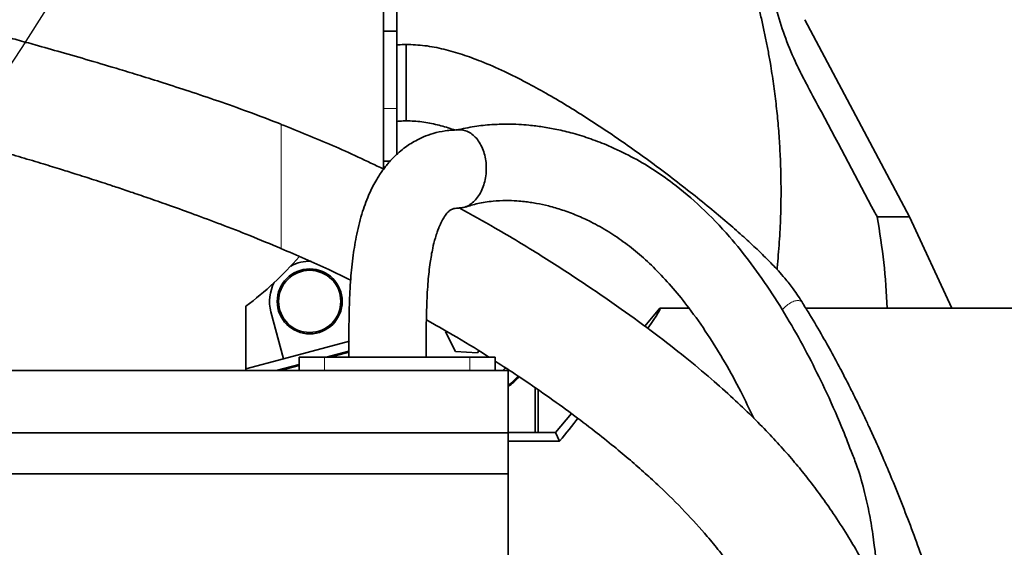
# Model space of a CAD drawing. Header units: millimetres. Extents: x 0 to 11920, y 0 to 8400.
# Tile 9 of 46: x 2851 to 3108, y 4484 to 4622. Entities that reach past the tile are written whole.
import ezdxf

# ---------------------------------------------------------------- set-up
doc = ezdxf.new("R2010")
doc.units = ezdxf.units.MM
doc.header["$LTSCALE"] = 20
doc.layers.add('THICK_LINE', color=7, linetype='Continuous')
doc.styles.add('SLDTEXTSTYLE0', font='TXT', dxfattribs={"width": 0.605})
doc.dimstyles.new('SLDDIMSTYLE2', dxfattribs={"dimtxt": 70, "dimasz": 70, "dimexe": 0, "dimexo": 0.0625, "dimgap": 17.5, "dimtad": 1, "dimdec": 0, "dimrnd": 1e-09, "dimzin": 12, "dimdsep": 46, "dimtxsty": 'SLDTEXTSTYLE0', "dimsah": 1, "dimcen": 0.09, "dimadec": 0, "dimazin": 3, "dimtfac": 1, "dimtofl": 0, "dimtmove": 0, "dimatfit": 3, "dimfxl": 1, "dimfrac": 2, "dimtolj": 1, "dimtzin": 12, "dimarcsym": 0})

# ---------------------------------------------------------------- blocks, each defined once
blk = doc.blocks.new('_D_5')
at = {"layer": 'THICK_LINE'}
for p, q in [((2896.89, 6594.43), (5427.81, 6594.43)), ((5397.81, 3390.53), (5397.81, 6594.43)), ((2895.99, 3390.53), (5427.81, 3390.53))]:
    blk.add_line(p, q, dxfattribs=at)
for points in [[(5397.81, 6594.43), (5387.81, 6524.43), (5407.81, 6524.43)], [(5397.81, 3390.53), (5407.81, 3460.53), (5387.81, 3460.53)]]:
    blk.add_solid(points, dxfattribs=at)
at = {"layer": 'THICK_LINE', "insert": (5307.57, 4885.54), "char_height": 70, "attachment_point": 1, "rotation": 90, "style": 'SLDTEXTSTYLE0'}
blk.add_mtext('3204', dxfattribs=at)

msp = doc.modelspace()

# ---------------------------------------------------------------- linework, layer by layer
at = {"color": 7, "linetype": 'Continuous', "lineweight": 35}
for p, q in [((2945.9933594, 4583.366061), (2945.9933594, 4673.4300053)), ((2949.4933594, 4639.6514612), (2949.4933594, 4619.4300053)), ((3056.1761377, 4622.4158601), (3083.6077261, 4570.8064371)), ((2949.4933594, 4619.4300053), (2945.9933594, 4619.4300053)), ((2949.4933594, 4619.4300053), (2949.4933594, 4599.2085493)), ((2949.4933594, 4599.2085493), (2949.4933594, 4587.0988312)), ((2945.9933594, 4585.4300053), (2947.752606, 4585.4300053)), ((3083.6077261, 4570.8064371), (3075.1423767, 4570.8064371)), ((3083.6077261, 4570.8064371), (3094.689925, 4546.9300053)), ((2909.9933594, 4530.6018477), (2909.9933594, 4547.4300053)), ((2916.5618163, 4546.0017272), (2919.8628198, 4533.6822144)), ((3014.3196547, 4542.2292015), (3018.2640974, 4546.9300053)), ((3018.2640974, 4546.9300053), (3025.9166876, 4546.9300053)), ((3056.4455835, 4546.9300053), (3068.2791516, 4546.9300053)), ((3077.7753023, 4546.9300053), (3068.2991516, 4546.9300053)), ((3077.7753023, 4546.9300053), (3094.689925, 4546.9300053)), ((3094.689925, 4546.9300053), (3126.4933594, 4546.9300053)), ((2962.3431334, 4540.9619456), (2962.2313257, 4540.7937383)), ((2962.2313257, 4540.7937383), (2964.7973405, 4535.6218043)), ((2919.8628198, 4533.6822144), (2937.117715, 4538.3056496)), ((2931.0157464, 4534.1018477), (2936.9617277, 4535.6950686)), ((2936.9615429, 4535.4237364), (2932.0281869, 4534.1018477)), ((2964.7973405, 4535.6218043), (2970.5593741, 4535.2580712)), ((2970.5593741, 4535.2580712), (2970.9156441, 4535.7940561)), ((2909.9933594, 4531.0377004), (2919.8628198, 4533.6822144)), ((2917.9535685, 4530.6018477), (2923.9669119, 4532.2131182)), ((2923.9669119, 4534.1018477), (2923.9669119, 4530.6018477)), ((2923.9669119, 4534.1018477), (2930.5856376, 4534.1018477)), ((2930.5856376, 4534.1018477), (2968.6010811, 4534.1018477)), ((2968.6010811, 4534.1018477), (2975.2198068, 4534.1018477)), ((2975.2198068, 4534.1018477), (2975.2198068, 4530.6018477)), ((2746.7933594, 4530.6018477), (2978.5933594, 4530.6018477)), ((2923.9669119, 4531.9418356), (2918.9660091, 4530.6018477)), ((2978.5933594, 4530.6018477), (2978.5933594, 4514.2877793)), ((2985.6820408, 4526.1151715), (2985.6820408, 4514.4300053)), ((2986.4943614, 4525.557197), (2986.4943614, 4514.4300053)), ((2990.9933594, 4514.4300053), (2995.1485805, 4519.3820049)), ((2754.3933594, 4514.2877793), (2978.5933594, 4514.2877793)), ((2990.9933594, 4514.4300053), (2978.5933594, 4514.4300053)), ((2978.5933594, 4514.2877793), (2978.5933594, 4503.6018477)), ((2992.0621606, 4512.1379537), (2990.9933594, 4514.4300053)), ((2992.0621606, 4512.1379537), (2978.5933594, 4512.1379537)), ((2746.7933594, 4503.6018477), (2978.5933594, 4503.6018477)), ((2978.5933594, 4503.6018477), (2978.5933594, 4422.6018477))]:
    msp.add_line(p, q, dxfattribs=at)
at = {"color": 8, "linetype": 'Continuous', "lineweight": 18}
for p, q in [((2949.4933594, 4599.2085493), (2945.9933594, 4599.2085493)), ((2930.5856376, 4534.1018477), (2930.5856376, 4530.6018477)), ((2968.6010811, 4534.1018477), (2968.6010811, 4530.6018477))]:
    msp.add_line(p, q, dxfattribs=at)
at = {"color": 7, "linetype": 'Continuous', "lineweight": 35, "flags": 128}
for points in [[(2977.9249812, 4531.285997), (2977.8528465, 4531.2082639), (2977.2484833, 4530.6018477)], [(2981.2140585, 4529.1556415), (2979.4788149, 4527.4206203), (2978.5933594, 4526.7032792)]]:
    msp.add_lwpolyline(points, dxfattribs=at)
at = {"color": 7, "linetype": 'Continuous', "lineweight": 35}
for radius in [8.5, 8.135]:
    msp.add_circle((2926.7040375, 4548.7193271), radius, dxfattribs=at)
for centre, radius, start, end in [((2855.9933594, 4619.4300053), 90, 306.869897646, 319.019824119), ((2926.7040375, 4548.7193271), 10.5, 87.665890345, 118.18858695), ((2926.7040375, 4548.7193271), 10.5, 151.81141305, 195), ((2968.2061186, 4540.4300053), 17.4759222, 306.468047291, 319.196033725)]:
    msp.add_arc(centre, radius, start, end, dxfattribs=at)
for start_param, end_param in [(6.0133771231, 6.3000224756), (5.543345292, 5.6155533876)]:
    msp.add_ellipse((2911.2788944, 4419.4300053), major_axis=(107.0434178, 127.4819279), ratio=0.0200538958, start_param=start_param, end_param=end_param, dxfattribs=at)
for points, knots in [([(3041.0456173, 4656.5432584), (3040.884173, 4655.4549812), (3040.5402508, 4653.1366417), (3039.9211649, 4649.5131069), (3039.6105221, 4645.6938198), (3040.5412952, 4641.9743798), (3041.216545, 4638.3248559), (3042.0213924, 4634.6435866), (3042.8123892, 4631.1246862), (3043.6201297, 4627.7278686), (3044.4459593, 4624.3992649), (3045.2300715, 4621.0071239), (3045.9484274, 4617.6299453), (3046.5985581, 4614.2941359), (3047.3065975, 4610.3167894), (3048.0248345, 4605.6880123), (3048.6904729, 4600.4657856), (3049.2285421, 4595.2511162), (3049.6156495, 4589.995585), (3049.8745943, 4584.6992683), (3049.9899202, 4579.450432), (3049.9714431, 4574.8676466), (3049.8715254, 4570.9150637), (3049.7304205, 4567.5703001), (3049.5345386, 4564.2220968), (3049.2763249, 4560.8721692), (3049.0672598, 4558.4902544), (3048.9275772, 4557.2271336), (3048.911219, 4557.0792096)], [0, 0, 0, 0, 0.032819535, 0.0699149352, 0.1099809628, 0.1457507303, 0.1834919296, 0.2209343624, 0.2581518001, 0.2911503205, 0.3251345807, 0.3605073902, 0.3950537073, 0.4281779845, 0.4619346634, 0.5156208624, 0.5679595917, 0.6190399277, 0.6720628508, 0.7252180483, 0.7772831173, 0.8287359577, 0.8619787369, 0.8952822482, 0.9286466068, 0.9620719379, 0.995558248, 1, 1, 1, 1]), ([(3075.1423767, 4570.8064371), (3074.9433146, 4571.1809609), (3070.0687954, 4580.3520864), (3064.0136553, 4591.7198629), (3057.6036592, 4603.8191822), (3055.2449451, 4608.213524), (3053.096949, 4612.6639189), (3050.8025538, 4618.3190321), (3048.5664742, 4625.4898364), (3046.985708, 4633.0377002), (3045.9401508, 4640.9074308), (3044.398855, 4648.7452558), (3043.1303696, 4653.9432963), (3042.4958971, 4656.5432584)], [0, 0, 0, 0, 0.0134017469, 0.3281743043, 0.4068674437, 0.4462141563, 0.4855767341, 0.5645906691, 0.6438846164, 0.7328675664, 0.8220195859, 0.9109775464, 1, 1, 1, 1]), ([(2919.2101027, 4595.0887379), (2916.3715429, 4596.1793825), (2910.8857927, 4598.2871428), (2902.8592412, 4601.1240629), (2895.4112405, 4603.6360001), (2888.6314841, 4605.8267216), (2882.586943, 4607.7187649), (2876.1582601, 4609.6808955), (2869.2698927, 4611.7279691), (2861.8945879, 4613.8603508), (2855.5925173, 4615.6403446), (2850.3074212, 4617.1065992), (2845.6241389, 4618.3880582), (2840.5243003, 4619.7640968), (2834.5358442, 4621.3539493), (2828.4709067, 4622.9338947), (2822.7118349, 4624.4079236), (2817.8163978, 4625.6423508), (2813.3824324, 4626.7447193), (2809.5816684, 4627.6777851), (2806.4295426, 4628.4431351), (2803.9865963, 4629.0308678), (2801.8799058, 4629.5341685), (2799.7332298, 4630.0437283), (2797.1153751, 4630.6600971), (2794.0421948, 4631.3764592), (2790.7987883, 4632.1234622), (2787.6315216, 4632.8436924), (2784.9755748, 4633.440336), (2782.872327, 4633.9079233), (2781.0832235, 4634.3026083), (2778.7567122, 4634.8118261), (2775.3921963, 4635.5384619), (2770.8776016, 4636.4928144), (2765.7729101, 4637.5398003), (2760.4536983, 4638.5892518), (2755.1079749, 4639.5956277), (2749.7703531, 4640.5439349), (2744.4467588, 4641.4243062), (2739.2280673, 4642.2165477), (2733.8506147, 4642.9542791), (2728.0039916, 4643.6564722), (2720.9199201, 4644.3629134), (2712.4607503, 4644.9897018), (2702.5672034, 4645.431724), (2691.6405082, 4645.6286634), (2684.0176928, 4645.6001251), (2680.0380243, 4645.585226)], [0, 0, 0, 0, 0.0361353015, 0.0698344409, 0.1014297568, 0.1304265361, 0.1559777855, 0.1784926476, 0.2125174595, 0.2443698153, 0.2735007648, 0.2938869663, 0.3126725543, 0.3340130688, 0.3597151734, 0.3899707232, 0.4123070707, 0.4340510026, 0.4531369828, 0.4694713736, 0.4829920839, 0.4936603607, 0.5008192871, 0.5099459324, 0.5210731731, 0.534200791, 0.5490751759, 0.5623027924, 0.5743959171, 0.5827164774, 0.588893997, 0.5969403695, 0.6119755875, 0.6311123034, 0.6534186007, 0.675590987, 0.6972727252, 0.7197095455, 0.7415568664, 0.7628095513, 0.7837030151, 0.8072109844, 0.8340549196, 0.8696512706, 0.9092202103, 0.9526062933, 1, 1, 1, 1]), ([(2680.0380243, 4615.5851599), (2683.4872337, 4615.5910362), (2689.9960041, 4615.602125), (2699.1617527, 4615.3963383), (2707.1256398, 4615.0413549), (2713.5029305, 4614.6259715), (2718.420297, 4614.2314998), (2722.1674886, 4613.8913529), (2725.5937213, 4613.5503621), (2730.0537667, 4613.0690252), (2735.9044716, 4612.3651454), (2743.3097603, 4611.3544269), (2751.2974714, 4610.1317086), (2759.4117401, 4608.7570542), (2767.0986636, 4607.3415485), (2773.9392471, 4605.9975287), (2779.8837316, 4604.7695168), (2785.0840151, 4603.652136), (2790.1572549, 4602.5263084), (2795.6860599, 4601.2602033), (2803.5765017, 4599.389884), (2813.8272412, 4596.8402659), (2826.1539751, 4593.5948292), (2836.5673038, 4590.7015428), (2844.7412333, 4588.3460861), (2850.5768359, 4586.6269288), (2856.0799123, 4584.9710972), (2860.9629557, 4583.4731113), (2864.8119105, 4582.2725033), (2867.7974201, 4581.3293135), (2870.4239099, 4580.4887411), (2873.3049535, 4579.5511984), (2876.7005156, 4578.4275073), (2880.638331, 4577.1004065), (2885.2156427, 4575.5279297), (2890.577646, 4573.6445026), (2896.763469, 4571.4117484), (2903.698303, 4568.8177746), (2911.2826213, 4565.867702), (2916.4953578, 4563.6899356), (2919.2101027, 4562.555775)], [0, 0, 0, 0, 0.0410244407, 0.0774144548, 0.1092409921, 0.136316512, 0.1540699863, 0.1685683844, 0.1816228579, 0.1955524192, 0.2226990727, 0.2528863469, 0.2862477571, 0.3211311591, 0.3535394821, 0.382217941, 0.4069746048, 0.4284256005, 0.4479331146, 0.4712410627, 0.4987045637, 0.5485667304, 0.6025208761, 0.6573015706, 0.6827972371, 0.7079680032, 0.7325935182, 0.7538385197, 0.7708317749, 0.7819390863, 0.7919055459, 0.8041686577, 0.8186975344, 0.8352741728, 0.8544852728, 0.8771372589, 0.9036056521, 0.9331106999, 0.9651646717, 1, 1, 1, 1]), ([(2951.9412623, 4615.956943), (2951.2434221, 4615.9255021), (2950.4267683, 4615.8887081), (2949.6117289, 4615.82707), (2949.4931502, 4615.8181023)], [0, 0, 0, 0, 0.8545116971, 1, 1, 1, 1]), ([(3055.6948614, 4548.1837113), (3054.8780111, 4549.4634538), (3053.4205377, 4551.7468473), (3051.1894444, 4554.5380826), (3049.3337823, 4556.6454917), (3047.7433103, 4558.3407934), (3045.7653141, 4560.3572435), (3043.1451452, 4562.8951454), (3039.6867474, 4566.0678686), (3035.6862878, 4569.5699471), (3031.1763775, 4573.3552285), (3026.1776995, 4577.3841983), (3020.8602762, 4581.5052483), (3015.4097045, 4585.5686117), (3009.9237581, 4589.4990452), (3004.4843884, 4593.2361581), (2999.1616225, 4596.7312768), (2993.8689417, 4600.0375153), (2988.6351726, 4603.1220295), (2983.2227296, 4606.0943761), (2977.5681544, 4608.9312698), (2972.005843, 4611.3764809), (2966.7017806, 4613.3303647), (2961.8143472, 4614.7393051), (2956.8750762, 4615.7424257), (2953.5487533, 4615.8846462), (2951.9061618, 4615.954877)], [0, 0, 0, 0, 0.0349114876, 0.062291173, 0.0820891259, 0.1006150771, 0.1168001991, 0.1489825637, 0.1877095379, 0.2290849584, 0.2765906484, 0.3292818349, 0.3836336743, 0.4384228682, 0.4927123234, 0.5456871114, 0.5966708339, 0.6451316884, 0.6947441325, 0.7413800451, 0.7917114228, 0.844269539, 0.8841473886, 0.9236552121, 0.9622997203, 1, 1, 1, 1]), ([(2951.9061618, 4596.0123988), (2951.9061618, 4596.0155675), (2951.9061618, 4596.0232225), (2951.9061618, 4596.4765061), (2951.9061618, 4597.2898709), (2951.9061618, 4598.457144), (2951.9061618, 4599.9081931), (2951.9061618, 4601.5884329), (2951.9061618, 4603.4420301), (2951.9061618, 4605.3959756), (2951.9061618, 4607.3666912), (2951.9061618, 4609.2818377), (2951.9061618, 4611.07393), (2951.9061618, 4612.6637568), (2951.9061618, 4613.9930911), (2951.9061618, 4615.0260245), (2951.9061618, 4615.6854336), (2951.9061618, 4615.9782373), (2951.9061618, 4615.9273023), (2951.9061618, 4615.916092)], [0, 0, 0, 0, 0.0441321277, 0.106617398, 0.1691531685, 0.2316107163, 0.2940711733, 0.3566169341, 0.4193428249, 0.4821255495, 0.5445897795, 0.6070490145, 0.6695432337, 0.7321956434, 0.7947436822, 0.857198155, 0.9197426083, 0.9823359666, 1, 1, 1, 1]), ([(2946.0442397, 4583.3425907), (2941.6099254, 4585.4469736), (2932.7785964, 4589.638038), (2923.7081415, 4593.2385052), (2919.1920689, 4595.0311354)], [0, 0, 0, 0, 0.50211178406, 1, 1, 1, 1]), ([(2949.4655557, 4595.7914409), (2950.0209589, 4595.8397088), (2950.8345104, 4595.9104112), (2951.6500276, 4595.9523223), (2951.9087996, 4595.9656211)], [0, 0, 0, 0, 0.6826896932, 1, 1, 1, 1]), ([(2951.9061618, 4595.9727897), (2953.2953543, 4595.9141234), (2956.0548371, 4595.7975891), (2960.0466958, 4594.951641), (2962.9470393, 4594.1755962), (2964.4636063, 4593.5865108), (2964.7546742, 4593.4734502)], [0, 0, 0, 0, 0.314632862, 0.6249846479, 0.9280249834, 1, 1, 1, 1]), ([(3068.3218889, 4509.5364514), (3067.5005374, 4511.6663059), (3065.3516079, 4517.2387163), (3061.6660118, 4525.4421167), (3057.3012548, 4534.2823926), (3052.7644178, 4542.5654141), (3047.7500312, 4550.7626329), (3042.3289437, 4558.5462958), (3036.1769425, 4566.1953316), (3029.3374445, 4573.3570407), (3022.5335809, 4579.1320558), (3016.3585892, 4583.4265958), (3010.7801609, 4586.6870716), (3005.3606405, 4589.2804625), (3000.2407422, 4591.2693201), (2995.6998425, 4592.688991), (2991.4799124, 4593.7108195), (2988.2532205, 4594.290787), (2985.8130304, 4594.6252116), (2983.7700202, 4594.8478312), (2981.2105284, 4595.035867), (2977.9824121, 4595.1228633), (2974.1062518, 4594.9889427), (2969.7355037, 4594.5529315), (2966.6931808, 4593.8896464), (2965.1346774, 4593.5498625)], [0, 0, 0, 0, 0.0429081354, 0.1122620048, 0.1705083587, 0.2309894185, 0.2935622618, 0.3564942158, 0.4167724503, 0.4886621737, 0.5569901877, 0.6020325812, 0.6486395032, 0.6967414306, 0.733725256, 0.7699772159, 0.8023564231, 0.8308143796, 0.8435940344, 0.857810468, 0.8770915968, 0.9013806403, 0.9305464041, 0.9644207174, 1, 1, 1, 1]), ([(2965.8873082, 4593.6050852), (2964.6475771, 4593.5549117), (2962.351372, 4593.4619814), (2959.1829105, 4592.7531691), (2956.5936341, 4591.8411891), (2954.5306792, 4590.8479582), (2952.8440965, 4589.8452854), (2951.2775297, 4588.746308), (2949.7828241, 4587.5110908), (2948.4430588, 4586.2126407), (2947.3953956, 4585.0580815), (2946.5292471, 4584.004304), (2945.4684608, 4582.5934191), (2943.9885468, 4580.3191288), (2942.1580618, 4576.7566838), (2940.3502283, 4571.9553611), (2938.966173, 4566.4778959), (2937.9917735, 4560.5729419), (2937.3797623, 4554.4313484), (2937.0492086, 4547.8107803), (2936.9459672, 4540.985517), (2936.9558053, 4536.3707887), (2936.9606425, 4534.1018477)], [0, 0, 0, 0, 0.0558878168, 0.1035143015, 0.1432349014, 0.1754496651, 0.2018997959, 0.2270665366, 0.2559128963, 0.2822281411, 0.3032427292, 0.3190322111, 0.3371514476, 0.3752236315, 0.4288160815, 0.4960637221, 0.576096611, 0.6494103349, 0.7308717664, 0.819223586, 0.9111169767, 1, 1, 1, 1]), ([(2972.4870827, 4586.9526055), (2972.3040734, 4587.5676861), (2971.9388893, 4588.7950432), (2971.0810114, 4590.3945062), (2970.0411573, 4591.7373564), (2968.8276165, 4592.7659709), (2967.4929619, 4593.3859904), (2966.4891173, 4593.6519253), (2965.9548658, 4593.5885073), (2965.8883411, 4593.5806105)], [0, 0, 0, 0, 0.1635724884, 0.3263992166, 0.4888144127, 0.6512464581, 0.8136746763, 0.9767988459, 1, 1, 1, 1]), ([(2972.4870827, 4586.9526055), (2972.6184667, 4586.3142113), (2972.8808058, 4585.0395071), (2972.9348735, 4583.0368298), (2972.7394694, 4581.0636938), (2972.2814376, 4579.1747394), (2971.5806217, 4577.4445475), (2970.6642755, 4575.9286383), (2969.5581787, 4574.6898906), (2968.3058408, 4573.7815051), (2967.0225288, 4573.2364153), (2966.1622951, 4573.1911157), (2965.7700474, 4573.17046)], [0, 0, 0, 0, 0.1019218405, 0.203510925, 0.3053244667, 0.4069099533, 0.5086135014, 0.6101754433, 0.7117902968, 0.8133468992, 0.9148902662, 1, 1, 1, 1]), ([(2967.3227858, 4573.3401738), (2968.4235047, 4573.6936383), (2970.819107, 4574.4629176), (2974.4421849, 4574.9564923), (2977.8652564, 4575.127569), (2980.6184304, 4575.0386292), (2982.7156928, 4574.8539639), (2984.4294347, 4574.633154), (2986.5256221, 4574.2889817), (2989.3299923, 4573.6788066), (2992.8504396, 4572.6508847), (2996.5390638, 4571.2724063), (3000.5954821, 4569.4096131), (3004.8528222, 4567.0254498), (3009.2732778, 4564.0273476), (3013.5237091, 4560.5940147), (3017.6957204, 4556.6410128), (3021.843288, 4552.107628), (3026.2637154, 4546.6077344), (3030.8294018, 4540.1242838), (3035.3375844, 4532.7895829), (3039.3566464, 4525.4451229), (3041.7313721, 4520.4879679), (3042.8558539, 4518.1406524)], [0, 0, 0, 0, 0.0409362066, 0.0890934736, 0.1298779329, 0.1623370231, 0.1858301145, 0.2032256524, 0.2219394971, 0.258647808, 0.3004734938, 0.3442624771, 0.3868717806, 0.4416981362, 0.4941119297, 0.5460271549, 0.5997021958, 0.6555980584, 0.7141728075, 0.7883107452, 0.8628086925, 0.9350370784, 1, 1, 1, 1]), ([(2957.1802219, 4534.1018477), (2957.1756939, 4536.5068967), (2957.1668877, 4541.1843515), (2957.2775139, 4547.8043893), (2957.6010992, 4553.6519363), (2958.1245762, 4558.5029068), (2958.7782836, 4562.2974114), (2959.4348745, 4564.9531572), (2959.9904707, 4566.7023689), (2960.3907051, 4567.7734352), (2960.687708, 4568.4724044), (2960.9180675, 4568.9762567), (2961.2606117, 4569.686365), (2961.8528486, 4570.7611253), (2962.5073169, 4571.6846419), (2963.0864082, 4572.3001504), (2963.6615548, 4572.7241038), (2964.5193942, 4573.076426), (2965.2843857, 4573.1183306), (2965.7278916, 4573.1426249)], [0, 0, 0, 0, 0.149175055, 0.2901228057, 0.4135706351, 0.5150751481, 0.5940452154, 0.6523727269, 0.6844252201, 0.707917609, 0.7239777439, 0.7319071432, 0.7442050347, 0.7801325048, 0.8279025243, 0.8567670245, 0.8916556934, 0.9371871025, 1, 1, 1, 1]), ([(3092.0024377, 4423.1525131), (3091.6652563, 4424.8462203), (3090.7562408, 4429.4123273), (3088.8656046, 4437.0901246), (3086.1531942, 4446.4853412), (3083.037477, 4455.445268), (3079.7527609, 4463.5887348), (3076.6573543, 4470.4402592), (3073.5034791, 4476.7510054), (3070.3997848, 4482.4188392), (3067.1615039, 4487.866126), (3063.8776565, 4492.9498478), (3060.4738933, 4497.8054415), (3057.2412955, 4502.0886654), (3053.9223738, 4506.1870478), (3050.4206071, 4510.2387402), (3046.5377691, 4514.4481814), (3042.2102995, 4518.8418845), (3037.2566739, 4523.5551769), (3031.4841847, 4528.6992315), (3024.6953113, 4534.3525356), (3016.8527679, 4540.4548044), (3007.9549232, 4546.9358132), (2998.0222065, 4553.7606348), (2987.0376382, 4560.8567063), (2976.2233001, 4567.4415718), (2968.9542223, 4571.438388), (2965.7985051, 4573.1735216)], [0, 0, 0, 0, 0.0268671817, 0.0724318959, 0.1230838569, 0.1788888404, 0.2191681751, 0.2578773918, 0.2934554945, 0.3258393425, 0.3549823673, 0.3881936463, 0.4158505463, 0.4427546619, 0.4671887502, 0.4931446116, 0.5209785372, 0.5506716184, 0.5828856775, 0.6203255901, 0.6631614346, 0.7111987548, 0.7641308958, 0.8215460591, 0.8832675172, 0.9493230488, 1, 1, 1, 1]), ([(3077.7753023, 4546.9300053), (3077.5327443, 4550.9223982), (3077.0465852, 4558.9243509), (3075.7780201, 4566.8400811), (3075.1423767, 4570.8064371)], [0, 0, 0, 0, 0.4989273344, 1, 1, 1, 1]), ([(2919.1947628, 4562.5651413), (2923.3804657, 4560.7636064), (2929.5263307, 4558.1184137), (2935.515799, 4555.166286), (2937.4260801, 4554.2247343)], [0, 0, 0, 0, 0.6810599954, 1, 1, 1, 1]), ([(3094.4631953, 4258.4955074), (3095.0229727, 4258.8105591), (3096.5876131, 4259.6911637), (3098.8372292, 4261.4888756), (3101.155212, 4263.6833628), (3103.0759235, 4265.8902836), (3104.7203654, 4268.106519), (3106.1465487, 4270.3425559), (3107.4117294, 4272.6268683), (3108.7922696, 4275.484577), (3110.252842, 4279.1121943), (3111.6936243, 4283.6591394), (3112.8877948, 4288.5277808), (3113.86648, 4293.7706667), (3114.6742482, 4299.6318651), (3115.3102664, 4306.3697145), (3115.7311612, 4314.0265795), (3115.8951129, 4322.428277), (3115.7906295, 4331.3312587), (3115.4831558, 4339.1550667), (3115.0964308, 4345.7495901), (3114.7169462, 4351.0361055), (3114.2749302, 4356.2679403), (3113.8020428, 4361.1714943), (3113.3677477, 4365.2361019), (3113.0083391, 4368.3734504), (3112.7332467, 4370.6658561), (3112.5003181, 4372.5400689), (3112.2662758, 4374.3722733), (3111.9514179, 4376.765261), (3111.4917822, 4380.1130738), (3110.8585546, 4384.4753888), (3110.095609, 4389.4103341), (3109.2507781, 4394.5428848), (3108.3774705, 4399.5535094), (3107.1160296, 4406.4235566), (3105.3963768, 4415.0953238), (3103.4643533, 4423.9411563), (3101.8109595, 4431.012049), (3100.5057569, 4436.3475393), (3099.2275754, 4441.3503092), (3098.0638785, 4445.7321757), (3097.0356434, 4449.4826548), (3096.0192605, 4453.0901572), (3094.8044409, 4457.2799168), (3093.2577166, 4462.4252359), (3091.3683598, 4468.4407953), (3089.2351809, 4474.9150743), (3086.9206088, 4481.601387), (3084.4477935, 4488.3957364), (3081.809016, 4495.2847906), (3079.1759797, 4501.807661), (3076.7142965, 4507.6140386), (3074.6124338, 4512.3704648), (3072.8641787, 4516.191651), (3071.5679538, 4518.9471306), (3070.4874048, 4521.2013893), (3069.3655568, 4523.5037283), (3067.8527994, 4526.5378644), (3065.9290448, 4530.2820569), (3063.5713722, 4534.7081872), (3060.7407566, 4539.7730404), (3058.0856941, 4544.3420209), (3056.2997667, 4547.1723998), (3055.683651, 4548.1488341)], [0, 0, 0, 0, 0.0123506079, 0.0345213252, 0.0540575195, 0.0712134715, 0.0870515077, 0.1017523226, 0.1153585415, 0.1287974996, 0.1510842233, 0.1736748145, 0.1952170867, 0.216098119, 0.2384387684, 0.2627186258, 0.2890997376, 0.3171599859, 0.3454293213, 0.373840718, 0.389807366, 0.4058051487, 0.421825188, 0.4369579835, 0.4497293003, 0.4580503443, 0.4648345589, 0.4700614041, 0.4746553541, 0.4810682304, 0.4912446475, 0.5042438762, 0.5195437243, 0.5346794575, 0.5493475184, 0.5635302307, 0.5949541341, 0.6254075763, 0.6411875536, 0.657120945, 0.6723800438, 0.6853022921, 0.6958251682, 0.7055598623, 0.7172627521, 0.7330059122, 0.7513296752, 0.7709498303, 0.7910238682, 0.811532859, 0.8324554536, 0.8537678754, 0.8713539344, 0.8860869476, 0.897988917, 0.9070884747, 0.9119828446, 0.9192493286, 0.92887123, 0.9408193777, 0.9550548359, 0.9715277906, 0.9901775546, 1, 1, 1, 1]), ([(2957.2421065, 4543.871699), (2959.5191586, 4542.5854753), (2964.8491437, 4539.574761), (2970.2949423, 4536.2825609), (2973.4372472, 4534.237534), (2973.6457371, 4534.1018477)], [0, 0, 0, 0, 0.4105059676, 0.9608874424, 1, 1, 1, 1]), ([(2975.2198068, 4533.0790803), (2977.2236322, 4531.7910416), (2981.7546232, 4528.8785662), (2988.4391105, 4524.2598203), (2995.1128799, 4519.4514833), (3000.9974794, 4514.984145), (3006.0861557, 4510.9242377), (3010.496832, 4507.2319019), (3014.4542647, 4503.759116), (3019.2821681, 4499.3131998), (3024.794183, 4493.8526231), (3029.9515677, 4488.1690214), (3033.8031445, 4483.4769997), (3036.6472279, 4479.723185), (3039.4749696, 4475.6885526), (3042.2506886, 4471.3568015), (3045.0600559, 4466.5259275), (3047.8131756, 4461.2864382), (3050.624799, 4455.2779515), (3053.5811919, 4448.0857938), (3056.3664498, 4440.2283693), (3058.7956032, 4432.2959961), (3060.696186, 4425.274361), (3062.1761623, 4419.2048316), (3063.3574001, 4413.910551), (3064.3444578, 4409.0751684), (3065.2005088, 4404.4225092), (3065.9539775, 4399.7996299), (3066.5986377, 4395.2692543), (3067.1520427, 4390.7729752), (3067.6316499, 4386.2478023), (3068.076024, 4381.3879071), (3068.5131806, 4375.8827803), (3068.9697153, 4369.4078446), (3069.4329783, 4362.2587257), (3069.9134993, 4354.5636902), (3070.4164898, 4346.5974373), (3070.9495511, 4338.651465), (3071.5053373, 4331.2251389), (3072.0648389, 4324.6815142), (3072.6381091, 4318.9878074), (3073.2147291, 4314.0082322), (3073.8069028, 4309.3621691), (3074.4379101, 4304.8044309), (3075.1468546, 4300.0568563), (3075.9170883, 4295.1945933), (3076.6740294, 4290.5046293), (3077.3038687, 4286.3845668), (3077.7163988, 4283.2466716), (3077.9179224, 4281.413876), (3078.0290642, 4280.1896377), (3078.0909174, 4279.3507221), (3078.1300516, 4278.6056457), (3078.1460255, 4277.8704893), (3078.1274614, 4277.396095), (3078.1333931, 4277.3750474), (3078.1358601, 4277.3662937)], [0, 0, 0, 0, 0.0204305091, 0.04619686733, 0.06966497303, 0.09102356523, 0.10972135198, 0.12580064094, 0.14086650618, 0.15554231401, 0.18319840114, 0.20928944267, 0.22449165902, 0.23834270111, 0.25229620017, 0.26963359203, 0.28575675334, 0.30413943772, 0.32486783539, 0.34798138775, 0.37738578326, 0.40391947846, 0.42744781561, 0.44787033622, 0.46514253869, 0.48109525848, 0.49687009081, 0.51216592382, 0.52740738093, 0.54260590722, 0.5577483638, 0.57338134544, 0.59199347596, 0.61380496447, 0.63867505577, 0.663435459, 0.69025749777, 0.71771773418, 0.7426345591, 0.76492047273, 0.7847121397, 0.80221916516, 0.81801681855, 0.83499850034, 0.85353822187, 0.87354436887, 0.89426227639, 0.91281231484, 0.92924337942, 0.94394845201, 0.95070525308, 0.95778429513, 0.96667744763, 0.97720936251, 0.99052136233, 1, 1, 1, 1]), ([(3075.7723032, 4472.1118961), (3075.634063, 4473.4258353), (3075.0876403, 4478.6194506), (3074.3391814, 4485.8588151), (3073.0313827, 4493.673806), (3071.6254196, 4499.8119841), (3070.0928071, 4505.1305211), (3068.7620973, 4508.403552), (3068.3043034, 4509.5295475)], [0, 0, 0, 0, 0.1043833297, 0.4125966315, 0.5679250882, 0.7237762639, 0.9049728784, 1, 1, 1, 1])]:
    msp.add_open_spline(points, degree=3, knots=knots, dxfattribs=at)
at = {"color": 8, "linetype": 'Continuous', "lineweight": 18}
for points, knots in [([(2919.2101027, 4592.2080894), (2919.2101027, 4592.773233), (2919.2101027, 4593.901157), (2919.2101027, 4594.7998214), (2919.2101027, 4595.2006583), (2919.2101027, 4595.0882509), (2919.2101027, 4595.0880076)], [0, 0, 0, 0, 0.333388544, 0.6653829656, 0.999275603, 1, 1, 1, 1]), ([(2919.2101027, 4562.5560929), (2919.2101027, 4562.6205214), (2919.2101027, 4562.7492212), (2919.2101027, 4563.8054622), (2919.2101027, 4565.3969559), (2919.2101027, 4567.5257205), (2919.2101027, 4570.0465146), (2919.2101027, 4572.8586795), (2919.2101027, 4575.8536201), (2919.2101027, 4578.9311372), (2919.2101027, 4581.9992418), (2919.2101027, 4584.9711956), (2919.2101027, 4587.7358427), (2919.2101027, 4590.2367168), (2919.2101027, 4591.5510721), (2919.2101027, 4592.2080894)], [0, 0, 0, 0, 0.0768227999, 0.1534582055, 0.2305797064, 0.3074965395, 0.3846060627, 0.4619218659, 0.5386239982, 0.6153144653, 0.6924124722, 0.7690104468, 0.8461415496, 0.9230895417, 1, 1, 1, 1]), ([(3055.6694313, 4548.1399639), (3055.6221938, 4548.2400712), (3055.440136, 4548.6258937), (3054.8568484, 4548.9289925), (3053.9297582, 4548.981733), (3052.7748164, 4548.5499475), (3051.517801, 4547.726563), (3050.6591815, 4546.8977068), (3050.2525794, 4546.5051992)], [0, 0, 0, 0, 0.0670352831, 0.2583600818, 0.4482569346, 0.6389361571, 0.8290170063, 1, 1, 1, 1])]:
    msp.add_open_spline(points, degree=3, knots=knots, dxfattribs=at)
at = {"layer": 'THICK_LINE'}
for centre, radius, start, end in [((1818.2709432, 5280.5320956), 1228.9145299, 304.3655465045, 355.6339501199), ((2855.9933594, 5764.4300053), 2373.9, 212, 335)]:
    msp.add_arc(centre, radius, start, end, dxfattribs=at)

# ---------------------------------------------------------------- dimensions: what is measured, and where the dimension line sits
dim = msp.add_linear_dim(base=(5397.8092098, 6594.4300053), p1=(2855.9933594, 3390.5300053), p2=(2856.8859533, 6594.4300053), angle=90, dimstyle='SLDDIMSTYLE2', dxfattribs=at)
dim.commit()
dim.dimension.update_dxf_attribs({"geometry": '_D_5', "text_midpoint": (5397.8092098, 4992.4800053), "dimtype": 160})

doc.saveas('drawing.dxf')
